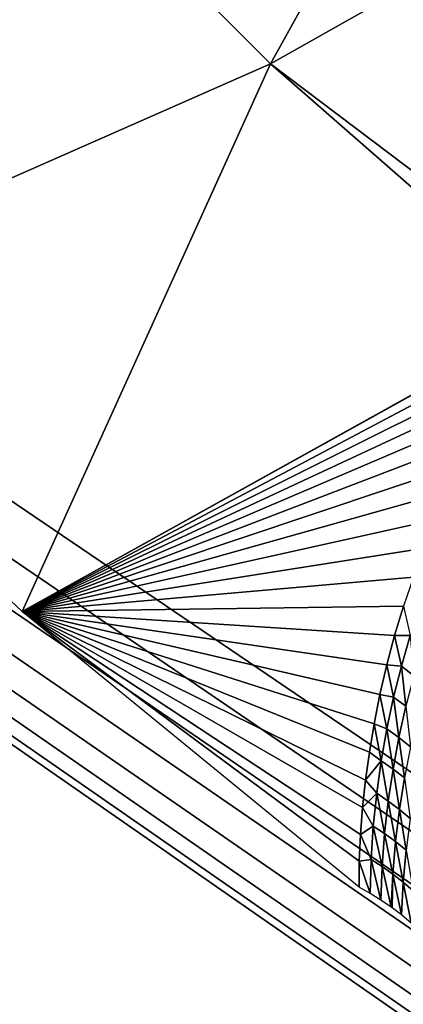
# Model space of a CAD drawing. Header units: millimetres. Extents: x -100 to 100, y -30 to 32.
# Tile 25 of 127: x -7.709 to -6.981, y -9.509 to -7.64. Entities that reach past the tile are written whole.
import ezdxf

# ---------------------------------------------------------------- set-up
doc = ezdxf.new("R2010")
doc.units = ezdxf.units.MM
doc.header["$LTSCALE"] = 81.481481
for name, color, linetype in [('3', 7, 'CONTINUOUS'), ('53', 7, 'CONTINUOUS'), ('6', 7, 'CONTINUOUS'), ('61', 7, 'CONTINUOUS'), ('62', 7, 'CONTINUOUS'), ('65', 7, 'CONTINUOUS'), ('68', 7, 'CONTINUOUS'), ('70', 7, 'CONTINUOUS'), ('75', 7, 'CONTINUOUS'), ('79', 7, 'CONTINUOUS'), ('81', 7, 'CONTINUOUS'), ('83', 7, 'CONTINUOUS')]:
    doc.layers.add(name, color=color, linetype=linetype)

msp = doc.modelspace()

# ---------------------------------------------------------------- linework, layer by layer
at = {"layer": '3', "color": 7, "linetype": 'Continuous'}
for points in [[(-100, 30, -2), (100, 30, -2), (-100, -30, -2), (-100, 30, -2)], [(-100, -30, -2), (100, 30, -2), (100, -30, -2), (-100, -30, -2)]]:
    msp.add_3dface(points, dxfattribs=at)
at = {"layer": '53', "color": 7, "linetype": 'Continuous'}
for points in [[(79, 27.8, 669.2), (-79, 27.8, 669.2), (79, -27.8, 669.2), (79, 27.8, 669.2)], [(79, -27.8, 669.2), (-79, 27.8, 669.2), (-79, -27.8, 669.2), (79, -27.8, 669.2)]]:
    msp.add_3dface(points, dxfattribs=at)
at = {"layer": '6', "color": 7, "linetype": 'Continuous'}
for points in [[(-98, -28), (98, -28), (-98, 28), (-98, -28)], [(-98, 28), (98, -28), (98, 28), (-98, 28)]]:
    msp.add_3dface(points, dxfattribs=at)
at = {"layer": '61', "color": 7, "linetype": 'Continuous'}
for points in [[(51, 23, 14), (51, -23, 14), (-50, -23, 14), (51, 23, 14)], [(-50, 23, 14), (51, 23, 14), (-50, -23, 14), (-50, 23, 14)]]:
    msp.add_3dface(points, dxfattribs=at)
at = {"layer": '62', "color": 7, "linetype": 'Continuous'}
for points in [[(-50, -23, 18), (51, -23, 18), (-50, 23, 18), (-50, -23, 18)], [(-50, 23, 18), (51, -23, 18), (51, 23, 18), (-50, 23, 18)]]:
    msp.add_3dface(points, dxfattribs=at)
at = {"layer": '65', "linetype": 'Continuous'}
for points in [[(-38, 12, 3.1), (-38, -12, 3.1), (-6.0213, -10.1977, 3.1), (-38, 12, 3.1)], [(-6.3491, 9.4876, 3.1), (-38, 12, 3.1), (-6.3491, -9.4876, 3.1), (-6.3491, 9.4876, 3.1)], [(-6.3491, -9.4876, 3.1), (-38, 12, 3.1), (-6.3465, -9.6036, 3.1), (-6.3491, -9.4876, 3.1)], [(-6.3465, -9.6036, 3.1), (-38, 12, 3.1), (-6.3281, -9.7181, 3.1), (-6.3465, -9.6036, 3.1)], [(-6.3281, -9.7181, 3.1), (-38, 12, 3.1), (-6.2942, -9.8291, 3.1), (-6.3281, -9.7181, 3.1)], [(-6.2942, -9.8291, 3.1), (-38, 12, 3.1), (-6.2456, -9.9344, 3.1), (-6.2942, -9.8291, 3.1)], [(-6.2456, -9.9344, 3.1), (-38, 12, 3.1), (-6.1831, -10.0321, 3.1), (-6.2456, -9.9344, 3.1)], [(-6.1831, -10.0321, 3.1), (-38, 12, 3.1), (-6.1078, -10.1204, 3.1), (-6.1831, -10.0321, 3.1)], [(-6.1078, -10.1204, 3.1), (-38, 12, 3.1), (-6.0213, -10.1977, 3.1), (-6.1078, -10.1204, 3.1)]]:
    msp.add_3dface(points, dxfattribs=at)
at = {"layer": '68', "color": 253, "linetype": 'Continuous', "true_color": 0xaab4c3}
for points in [[(-7.2333, -7.7242, 8.8462), (-7.7427, -7.2135, 8.8462), (-6.6406, -6.6547, 6.9428), (-7.2333, -7.7242, 8.8462)], [(-6.1483, -7.1121, 6.9428), (-7.2333, -7.7242, 8.8462), (-6.6406, -6.6547, 6.9428), (-6.1483, -7.1121, 6.9428)], [(-6.6579, -8.1584, 8.7581), (-7.2333, -7.7242, 8.8462), (-6.1483, -7.1121, 6.9428), (-6.6579, -8.1584, 8.7581)], [(-7.2333, -7.7242, 8.8462), (-8.3051, -8.1965, 10.8), (-7.7427, -7.2135, 8.8462), (-7.2333, -7.7242, 8.8462)], [(-7.7044, -8.7635, 10.8), (-8.3051, -8.1965, 10.8), (-7.2333, -7.7242, 8.8462), (-7.7044, -8.7635, 10.8)], [(-6.6902, -8.199, 8.846), (-7.7044, -8.7635, 10.8), (-7.2333, -7.7242, 8.8462), (-6.6902, -8.199, 8.846)], [(-6.6902, -8.199, 8.846), (-7.2333, -7.7242, 8.8462), (-6.6579, -8.1584, 8.7581), (-6.6902, -8.199, 8.846)], [(-6.692, -8.2012, 8.8508), (-7.7044, -8.7635, 10.8), (-6.6902, -8.199, 8.846), (-6.692, -8.2012, 8.8508)], [(-6.724, -8.2441, 8.9421), (-7.7044, -8.7635, 10.8), (-6.692, -8.2012, 8.8508), (-6.724, -8.2441, 8.9421)], [(-6.755, -8.2887, 9.035), (-7.7044, -8.7635, 10.8), (-6.724, -8.2441, 8.9421), (-6.755, -8.2887, 9.035)], [(-6.7853, -8.3352, 9.1301), (-7.7044, -8.7635, 10.8), (-6.755, -8.2887, 9.035), (-6.7853, -8.3352, 9.1301)], [(-6.8147, -8.3834, 9.2272), (-7.7044, -8.7635, 10.8), (-6.7853, -8.3352, 9.1301), (-6.8147, -8.3834, 9.2272)], [(-6.843, -8.433, 9.3254), (-7.7044, -8.7635, 10.8), (-6.8147, -8.3834, 9.2272), (-6.843, -8.433, 9.3254)], [(-6.8698, -8.4837, 9.424), (-7.7044, -8.7635, 10.8), (-6.843, -8.433, 9.3254), (-6.8698, -8.4837, 9.424)], [(-6.895, -8.5354, 9.5229), (-7.7044, -8.7635, 10.8), (-6.8698, -8.4837, 9.424), (-6.895, -8.5354, 9.5229)], [(-6.919, -8.5887, 9.6232), (-7.7044, -8.7635, 10.8), (-6.895, -8.5354, 9.5229), (-6.919, -8.5887, 9.6232)], [(-6.9415, -8.6432, 9.7241), (-7.7044, -8.7635, 10.8), (-6.919, -8.5887, 9.6232), (-6.9415, -8.6432, 9.7241)], [(-6.9623, -8.6983, 9.8245), (-7.7044, -8.7635, 10.8), (-6.9415, -8.6432, 9.7241), (-6.9623, -8.6983, 9.8245)], [(-6.9811, -8.7535, 9.9235), (-7.7044, -8.7635, 10.8), (-6.9623, -8.6983, 9.8245), (-6.9811, -8.7535, 9.9235)], [(-6.9979, -8.8086, 10.0207), (-7.7044, -8.7635, 10.8), (-6.9811, -8.7535, 9.9235), (-6.9979, -8.8086, 10.0207)], [(-7.0651, -9.2866, 10.8), (-7.7044, -8.7635, 10.8), (-7.0648, -9.2371, 10.7249), (-7.0651, -9.2866, 10.8)], [(-7.0648, -9.2371, 10.7249), (-7.7044, -8.7635, 10.8), (-7.0627, -9.1867, 10.6469), (-7.0648, -9.2371, 10.7249)], [(-7.0627, -9.1867, 10.6469), (-7.7044, -8.7635, 10.8), (-7.0589, -9.1355, 10.5661), (-7.0627, -9.1867, 10.6469)], [(-7.0589, -9.1355, 10.5661), (-7.7044, -8.7635, 10.8), (-7.0532, -9.0835, 10.4825), (-7.0589, -9.1355, 10.5661)], [(-7.0532, -9.0835, 10.4825), (-7.7044, -8.7635, 10.8), (-7.0458, -9.0305, 10.3961), (-7.0532, -9.0835, 10.4825)], [(-7.0458, -9.0305, 10.3961), (-7.7044, -8.7635, 10.8), (-7.0366, -8.9762, 10.3061), (-7.0458, -9.0305, 10.3961)], [(-7.0366, -8.9762, 10.3061), (-7.7044, -8.7635, 10.8), (-7.0256, -8.9206, 10.2129), (-7.0366, -8.9762, 10.3061)], [(-7.0256, -8.9206, 10.2129), (-7.7044, -8.7635, 10.8), (-7.0127, -8.8645, 10.1174), (-7.0256, -8.9206, 10.2129)], [(-7.0127, -8.8645, 10.1174), (-7.7044, -8.7635, 10.8), (-6.9979, -8.8086, 10.0207), (-7.0127, -8.8645, 10.1174)]]:
    msp.add_3dface(points, dxfattribs=at)
at = {"layer": '70', "color": 253, "linetype": 'Continuous', "true_color": 0xaab4c3}
for points in [[(-6.9979, -8.8086, 10.0207), (-6.9811, -8.7535, 9.9235), (-6.9684, -8.8091, 9.9862), (-6.9979, -8.8086, 10.0207)], [(-7.0127, -8.8645, 10.1174), (-6.9979, -8.8086, 10.0207), (-6.9851, -8.8672, 10.0881), (-7.0127, -8.8645, 10.1174)], [(-6.9851, -8.8672, 10.0881), (-6.9979, -8.8086, 10.0207), (-6.9684, -8.8091, 9.9862), (-6.9851, -8.8672, 10.0881)], [(-6.9851, -8.8672, 10.0881), (-6.9684, -8.8091, 9.9862), (-6.9614, -8.8851, 10.0811), (-6.9851, -8.8672, 10.0881)], [(-7.0256, -8.9206, 10.2129), (-7.0127, -8.8645, 10.1174), (-6.9999, -8.9261, 10.1897), (-7.0256, -8.9206, 10.2129)], [(-6.9999, -8.9261, 10.1897), (-7.0127, -8.8645, 10.1174), (-6.9851, -8.8672, 10.0881), (-6.9999, -8.9261, 10.1897)], [(-6.9999, -8.9261, 10.1897), (-6.9851, -8.8672, 10.0881), (-6.9766, -8.9432, 10.1825), (-6.9999, -8.9261, 10.1897)], [(-6.9766, -8.9432, 10.1825), (-6.9851, -8.8672, 10.0881), (-6.9614, -8.8851, 10.0811), (-6.9766, -8.9432, 10.1825)], [(-7.0366, -8.9762, 10.3061), (-7.0256, -8.9206, 10.2129), (-7.0126, -8.9859, 10.2911), (-7.0366, -8.9762, 10.3061)], [(-7.0126, -8.9859, 10.2911), (-7.0256, -8.9206, 10.2129), (-6.9999, -8.9261, 10.1897), (-7.0126, -8.9859, 10.2911)], [(-7.0126, -8.9859, 10.2911), (-6.9999, -8.9261, 10.1897), (-6.9897, -9.0023, 10.2836), (-7.0126, -8.9859, 10.2911)], [(-6.9897, -9.0023, 10.2836), (-6.9999, -8.9261, 10.1897), (-6.9766, -8.9432, 10.1825), (-6.9897, -9.0023, 10.2836)], [(-6.9897, -9.0023, 10.2836), (-6.9766, -8.9432, 10.1825), (-6.9677, -9.02, 10.2752), (-6.9897, -9.0023, 10.2836)], [(-7.0458, -9.0305, 10.3961), (-7.0366, -8.9762, 10.3061), (-7.0233, -9.0466, 10.3921), (-7.0458, -9.0305, 10.3961)], [(-7.0233, -9.0466, 10.3921), (-7.0366, -8.9762, 10.3061), (-7.0126, -8.9859, 10.2911), (-7.0233, -9.0466, 10.3921)], [(-7.0233, -9.0466, 10.3921), (-7.0126, -8.9859, 10.2911), (-7.0009, -9.0622, 10.3843), (-7.0233, -9.0466, 10.3921)], [(-7.0009, -9.0622, 10.3843), (-7.0126, -8.9859, 10.2911), (-6.9897, -9.0023, 10.2836), (-7.0009, -9.0622, 10.3843)], [(-7.0009, -9.0622, 10.3843), (-6.9897, -9.0023, 10.2836), (-6.9792, -9.0791, 10.3758), (-7.0009, -9.0622, 10.3843)], [(-6.9792, -9.0791, 10.3758), (-6.9897, -9.0023, 10.2836), (-6.9677, -9.02, 10.2752), (-6.9792, -9.0791, 10.3758)], [(-7.0532, -9.0835, 10.4825), (-7.0458, -9.0305, 10.3961), (-7.0233, -9.0466, 10.3921), (-7.0532, -9.0835, 10.4825)], [(-7.0319, -9.1081, 10.4927), (-7.0532, -9.0835, 10.4825), (-7.0233, -9.0466, 10.3921), (-7.0319, -9.1081, 10.4927)], [(-7.0319, -9.1081, 10.4927), (-7.0233, -9.0466, 10.3921), (-7.0099, -9.123, 10.4848), (-7.0319, -9.1081, 10.4927)], [(-7.0099, -9.123, 10.4848), (-7.0233, -9.0466, 10.3921), (-7.0009, -9.0622, 10.3843), (-7.0099, -9.123, 10.4848)], [(-7.0099, -9.123, 10.4848), (-7.0009, -9.0622, 10.3843), (-6.9887, -9.139, 10.4761), (-7.0099, -9.123, 10.4848)], [(-6.9887, -9.139, 10.4761), (-7.0009, -9.0622, 10.3843), (-6.9792, -9.0791, 10.3758), (-6.9887, -9.139, 10.4761)], [(-6.9887, -9.139, 10.4761), (-6.9792, -9.0791, 10.3758), (-6.9683, -9.1562, 10.4666), (-6.9887, -9.139, 10.4761)], [(-7.0589, -9.1355, 10.5661), (-7.0532, -9.0835, 10.4825), (-7.0319, -9.1081, 10.4927), (-7.0589, -9.1355, 10.5661)], [(-7.0383, -9.1705, 10.593), (-7.0589, -9.1355, 10.5661), (-7.0319, -9.1081, 10.4927), (-7.0383, -9.1705, 10.593)], [(-7.0383, -9.1705, 10.593), (-7.0319, -9.1081, 10.4927), (-7.0168, -9.1847, 10.5848), (-7.0383, -9.1705, 10.593)], [(-7.0168, -9.1847, 10.5848), (-7.0319, -9.1081, 10.4927), (-7.0099, -9.123, 10.4848), (-7.0168, -9.1847, 10.5848)], [(-7.0168, -9.1847, 10.5848), (-7.0099, -9.123, 10.4848), (-6.996, -9.1999, 10.5759), (-7.0168, -9.1847, 10.5848)], [(-6.996, -9.1999, 10.5759), (-7.0099, -9.123, 10.4848), (-6.9887, -9.139, 10.4761), (-6.996, -9.1999, 10.5759)], [(-7.0627, -9.1867, 10.6469), (-7.0589, -9.1355, 10.5661), (-7.0383, -9.1705, 10.593), (-7.0627, -9.1867, 10.6469)], [(-6.996, -9.1999, 10.5759), (-6.9887, -9.139, 10.4761), (-6.9761, -9.2162, 10.5664), (-6.996, -9.1999, 10.5759)], [(-6.9761, -9.2162, 10.5664), (-6.9887, -9.139, 10.4761), (-6.9683, -9.1562, 10.4666), (-6.9761, -9.2162, 10.5664)], [(-7.0425, -9.2339, 10.6928), (-7.0627, -9.1867, 10.6469), (-7.0383, -9.1705, 10.593), (-7.0425, -9.2339, 10.6928)], [(-7.0425, -9.2339, 10.6928), (-7.0383, -9.1705, 10.593), (-7.0215, -9.2473, 10.6845), (-7.0425, -9.2339, 10.6928)], [(-7.0215, -9.2473, 10.6845), (-7.0383, -9.1705, 10.593), (-7.0168, -9.1847, 10.5848), (-7.0215, -9.2473, 10.6845)], [(-7.0648, -9.2371, 10.7249), (-7.0627, -9.1867, 10.6469), (-7.0425, -9.2339, 10.6928), (-7.0648, -9.2371, 10.7249)], [(-7.0215, -9.2473, 10.6845), (-7.0168, -9.1847, 10.5848), (-7.0012, -9.2617, 10.6755), (-7.0215, -9.2473, 10.6845)], [(-7.0012, -9.2617, 10.6755), (-7.0168, -9.1847, 10.5848), (-6.996, -9.1999, 10.5759), (-7.0012, -9.2617, 10.6755)], [(-7.0012, -9.2617, 10.6755), (-6.996, -9.1999, 10.5759), (-6.9817, -9.2771, 10.6658), (-7.0012, -9.2617, 10.6755)], [(-6.9817, -9.2771, 10.6658), (-6.996, -9.1999, 10.5759), (-6.9761, -9.2162, 10.5664), (-6.9817, -9.2771, 10.6658)], [(-6.9817, -9.2771, 10.6658), (-6.9761, -9.2162, 10.5664), (-6.963, -9.2936, 10.6554), (-6.9817, -9.2771, 10.6658)], [(-7.0651, -9.2866, 10.8), (-7.0648, -9.2371, 10.7249), (-7.0442, -9.2982, 10.7922), (-7.0651, -9.2866, 10.8)], [(-7.0442, -9.2982, 10.7922), (-7.0648, -9.2371, 10.7249), (-7.0425, -9.2339, 10.6928), (-7.0442, -9.2982, 10.7922)], [(-7.0442, -9.2982, 10.7922), (-7.0425, -9.2339, 10.6928), (-7.0238, -9.3109, 10.7836), (-7.0442, -9.2982, 10.7922)], [(-7.0238, -9.3109, 10.7836), (-7.0425, -9.2339, 10.6928), (-7.0215, -9.2473, 10.6845), (-7.0238, -9.3109, 10.7836)], [(-7.0238, -9.3109, 10.7836), (-7.0215, -9.2473, 10.6845), (-7.0042, -9.3244, 10.7745), (-7.0238, -9.3109, 10.7836)], [(-7.0042, -9.3244, 10.7745), (-7.0215, -9.2473, 10.6845), (-7.0012, -9.2617, 10.6755), (-7.0042, -9.3244, 10.7745)], [(-7.0042, -9.3244, 10.7745), (-7.0012, -9.2617, 10.6755), (-7.0023, -9.3258, 10.7736), (-7.0042, -9.3244, 10.7745)], [(-7.0023, -9.3258, 10.7736), (-7.0012, -9.2617, 10.6755), (-6.985, -9.3391, 10.7647), (-7.0023, -9.3258, 10.7736)], [(-6.985, -9.3391, 10.7647), (-7.0012, -9.2617, 10.6755), (-6.9817, -9.2771, 10.6658), (-6.985, -9.3391, 10.7647)], [(-6.985, -9.3391, 10.7647), (-6.9817, -9.2771, 10.6658), (-6.9667, -9.3546, 10.7543), (-6.985, -9.3391, 10.7647)], [(-6.9667, -9.3546, 10.7543), (-6.9817, -9.2771, 10.6658), (-6.963, -9.2936, 10.6554), (-6.9667, -9.3546, 10.7543)]]:
    msp.add_3dface(points, dxfattribs=at)
at = {"layer": '75', "linetype": 'Continuous'}
for points in [[(-79.5, -27.2149, 665.5), (-79.5, 29, 665.5), (79.5, 29, 665.5), (-79.5, -27.2149, 665.5)], [(79.5, -27.2149, 665.5), (-79.5, -27.2149, 665.5), (79.5, 29, 665.5), (79.5, -27.2149, 665.5)]]:
    msp.add_3dface(points, dxfattribs=at)
at = {"layer": '79', "color": 253, "linetype": 'Continuous', "true_color": 0xaab4c3}
for points in [[(-7.3368, -9.9725, 12.2), (-11.6013, -9.4385, 12.2), (-8.0355, -9.4186, 12.2), (-7.3368, -9.9725, 12.2)], [(-10.9301, -10.2081, 12.2), (-11.6013, -9.4385, 12.2), (-7.3368, -9.9725, 12.2), (-10.9301, -10.2081, 12.2)]]:
    msp.add_3dface(points, dxfattribs=at)
at = {"layer": '81', "linetype": 'Continuous'}
for points in [[(-79.5, 28.2149, 21.1358), (-60.3283, 28.1015, 22.3833), (79.5, -30.2026, 663.7284), (-79.5, 28.2149, 21.1358)], [(-79.5, -30.2026, 663.7284), (-79.5, 28.2149, 21.1358), (79.5, -30.2026, 663.7284), (-79.5, -30.2026, 663.7284)], [(-60.3283, 28.1015, 22.3833), (-60.1717, 28.1015, 22.3833), (79.5, -30.2026, 663.7284), (-60.3283, 28.1015, 22.3833)], [(-60.1717, 28.1015, 22.3833), (60.1717, 28.1015, 22.3833), (79.5, -30.2026, 663.7284), (-60.1717, 28.1015, 22.3833)]]:
    msp.add_3dface(points, dxfattribs=at)
at = {"layer": '83', "linetype": 'Continuous'}
for points in [[(79.5, 29.7088, 21.2716), (60.3398, 29.6078, 22.3826), (-79.5, -28.7087, 663.8642), (79.5, 29.7088, 21.2716)], [(79.5, -28.7087, 663.8642), (79.5, 29.7088, 21.2716), (-79.5, -28.7087, 663.8642), (79.5, -28.7087, 663.8642)], [(60.3398, 29.6078, 22.3826), (60.1823, 29.6076, 22.384), (-79.5, -28.7087, 663.8642), (60.3398, 29.6078, 22.3826)], [(60.1823, 29.6076, 22.384), (-60.1823, 29.6076, 22.384), (-79.5, -28.7087, 663.8642), (60.1823, 29.6076, 22.384)]]:
    msp.add_3dface(points, dxfattribs=at)

doc.saveas('drawing.dxf')
